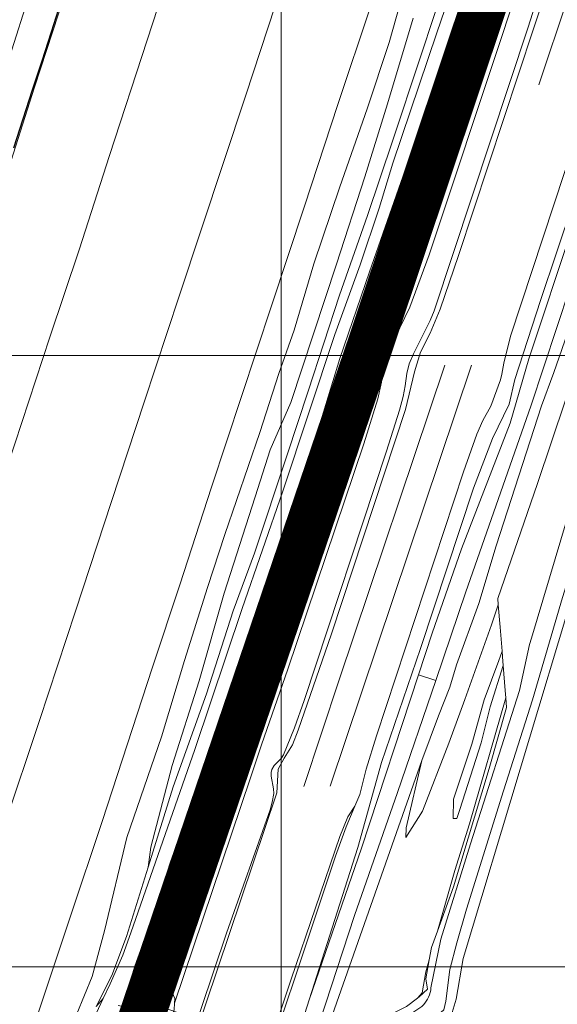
# Model space of a CAD drawing. Header units: metres. Extents: x 102313 to 104557, y 415820 to 422103.
# Tile 237 of 256: x 103557 to 103645, y 418394 to 418555. Entities that reach past the tile are written whole.
import ezdxf

# ---------------------------------------------------------------- set-up
doc = ezdxf.new("R2010")
doc.units = ezdxf.units.M
doc.header["$MEASUREMENT"] = 0
for name, pattern in [('DGN Style 2', [121.043411, 72.626047, -48.417365]), ('DGN Style 5', [84.730388, 36.313023, -48.417365]), ('KG-GV', [42, 12, -6, 0, -6, 12, -6])]:
    doc.linetypes.add(name, pattern=pattern)
for name, color, linetype, lineweight in [('00-Coordinaten', 7, 'Continuous', 0), ('Berm', 92, 'Continuous', 0), ('Duiker', 12, 'DGN Style 5', 0), ('N-WE-KG-GRONDVERWERVING-G', 130, 'KG-GV', 30), ('N-WE-VH-KANTVERHARDING-GD', 6, 'Continuous', 30), ('Oever_slootkant', 92, 'Continuous', 0), ('Spoor_as', 30, 'DGN Style 2', 0), ('Spoorbaan', 7, 'Continuous', 0), ('Terrein_gras', 3, 'Continuous', 0), ('Terrein_onbegroeid', 94, 'Continuous', 0), ('Terrein_struiken', 92, 'Continuous', 0), ('water', 2, 'Continuous', 0), ('Wegdeel', 254, 'Continuous', 0)]:
    doc.layers.add(name, color=color, linetype=linetype, lineweight=lineweight)

msp = doc.modelspace()

# ---------------------------------------------------------------- linework, layer by layer
at = {"layer": '00-Coordinaten'}
for p, q in [((103600, 420000), (103600, 417600)), ((104100, 418500), (102600, 418500)), ((104100, 418400), (102600, 418400))]:
    msp.add_line(p, q, dxfattribs=at)
at = {"layer": 'Berm', "flags": 128}
msp.add_lwpolyline([(103581.841, 418631.035), (103578.961, 418619.432), (103575.624, 418608.996), (103570.721, 418593.795), (103566.644, 418581.937), (103558.549, 418558.044), (103553.377, 418541.903), (103548.299, 418527.261), (103542.539, 418509.699), (103537.347, 418493.316), (103531.574, 418474.871), (103526.836, 418459.746), (103521.403, 418443.288), (103515.327, 418426.179), (103507.805, 418404.257)], dxfattribs=at)
at = {"layer": 'Duiker', "flags": 128}
msp.add_lwpolyline([(103589.903, 418390.161), (103580.722, 418393.359), (103574.987, 418395.371), (103574.672, 418394.604), (103580.443, 418392.619), (103589.636, 418389.37), (103601.934, 418385.13), (103608.131, 418383.094), (103608.325, 418383.804), (103602.151, 418385.903), (103593.721, 418388.833), (103589.903, 418390.161)], dxfattribs=at)
at = {"layer": 'N-WE-KG-GRONDVERWERVING-G', "linetype": 'Continuous', "lineweight": 0, "ltscale": 5, "const_width": 7.5, "flags": 128}
msp.add_lwpolyline([(103512, 418200), (103614.444, 418501.305), (103681.09, 418700.555), (103700.895, 418759.422), (103734.562, 418859.941), (103781.854, 419000), (103788.104, 419018.509), (103788.118, 419018.55), (103788.124, 419018.567), (103803.142, 419063.045)], dxfattribs=at)
at = {"layer": 'N-WE-VH-KANTVERHARDING-GD', "flags": 128}
msp.add_lwpolyline([(103563.978, 418557.661), (103562.435, 418552.906), (103560.89, 418548.153), (103559.343, 418543.4), (103557.794, 418538.647), (103556.243, 418533.896)], dxfattribs=at)
at = {"layer": 'Oever_slootkant', "flags": 128}
for points in [[(103758.44, 418800), (103755.285, 418790.805), (103745.547, 418762.069), (103731.734, 418719.701), (103721.803, 418690.278), (103712.133, 418660.905), (103677.591, 418554.183), (103666.115, 418519.258), (103657.256, 418491.451), (103648.431, 418463.324), (103629.793, 418401.352), (103628.662, 418394.684), (103627.993, 418392.522), (103626.408, 418390.618), (103624.127, 418388.661), (103615.005, 418382.811), (103613.385, 418381.226)], [(103635.525, 418459.233), (103635.446, 418460.228), (103641.909, 418479.063), (103646.532, 418492.665), (103653.929, 418514.825), (103658.83, 418528.535), (103664.341, 418546.401), (103669.764, 418562.19), (103682.548, 418602.435), (103688.211, 418617.539), (103695.322, 418637.8), (103697.961, 418645.451)], [(103642.723, 418589.513), (103638.858, 418577.438), (103632.927, 418558.155), (103626.297, 418538.107), (103620.517, 418521.947), (103612.959, 418500.107), (103604.39, 418474.234), (103596.722, 418451.691)], [(103596.722, 418451.691), (103601.121, 418466.33), (103607.674, 418485.264), (103613.461, 418503.671), (103622.002, 418529.466), (103628.693, 418548.671), (103631.912, 418558.154), (103636.683, 418573.384), (103642.723, 418589.513)], [(103627.574, 418563.425), (103622.688, 418548.525), (103618.257, 418535.225), (103614.114, 418522.897), (103609.546, 418509.882), (103604.428, 418494.148), (103601.017, 418483.752), (103595.648, 418467.674), (103592.189, 418458.227), (103587.837, 418444.641), (103582.345, 418429.453)], [(103636.129, 418451.66), (103635.816, 418455.582), (103635.525, 418459.233)], [(103596.722, 418451.691), (103596.409, 418450.651), (103591.756, 418436.501), (103585.484, 418416.808), (103581.279, 418404.696), (103579.04, 418399.142)], [(103636.317, 418449.292), (103636.204, 418450.718), (103636.129, 418451.66)], [(103636.739, 418444.004), (103636.643, 418445.208), (103636.317, 418449.292)], [(103625.586, 418405.853), (103628.211, 418413.109), (103634.01, 418432.44), (103636.867, 418442.396), (103636.739, 418444.004)], [(103636.739, 418444.004), (103630.8, 418423.407), (103628.402, 418415.746)], [(103582.345, 418429.453), (103578.3, 418416.32)], [(103578.3, 418416.32), (103574.768, 418404.972), (103572.335, 418398.578), (103569.793, 418393.508)], [(103628.402, 418415.746), (103625.586, 418405.853)], [(103624.239, 418401.118), (103624.618, 418403.175), (103625.586, 418405.853)], [(103622.313, 418394.87), (103622.594, 418395.087), (103623.929, 418396.32), (103623.676, 418398.06), (103624.239, 418401.118)], [(103624.239, 418401.118), (103623.691, 418399.193), (103623.059, 418395.722), (103622.313, 418394.87)], [(103579.04, 418399.142), (103579.028, 418398.218), (103580.756, 418397.548), (103581.922, 418396.417), (103582.641, 418394.794), (103582.608, 418394.049)], [(103569.793, 418393.508), (103570.951, 418394.834)], [(103607.33, 418388.889), (103609.934, 418388.746), (103611.78, 418389.156), (103614.488, 418390.437), (103620.541, 418393.499), (103622.313, 418394.87)], [(103582.608, 418394.049), (103582.559, 418392.962), (103581.67, 418390.676), (103581.434, 418390.564)]]:
    msp.add_lwpolyline(points, dxfattribs=at)
at = {"layer": 'Spoor_as', "flags": 128}
for points in [[(103526.733, 418200), (103541.61, 418244.52), (103572.27, 418335.31), (103591.77, 418393.53), (103609.53, 418446.94), (103727.813, 418800)], [(103531.13, 418200), (103586.382, 418364.966), (103732.27, 418800)]]:
    msp.add_lwpolyline(points, dxfattribs=at)
at = {"layer": 'Spoorbaan', "flags": 128}
for points in [[(103558.103, 418304.572), (103574.253, 418353.308), (103576.825, 418362.204), (103577.272, 418365.362), (103577.985, 418367.036), (103579.219, 418368.758), (103579.988, 418370.921), (103599.305, 418428.469), (103599.53, 418432.341), (103600.505, 418434.12), (103601.865, 418436.335), (103602.816, 418438.721), (103608.264, 418454.469), (103620.337, 418491.162), (103621.814, 418497.351), (103622.832, 418500.568), (103624.412, 418503.662), (103626.016, 418507.601), (103629.026, 418516.345), (103643.708, 418560.912)], [(103655.215, 418556.044), (103653.408, 418551.443), (103637.54, 418503.184), (103636.428, 418498.725), (103636.128, 418496.95), (103635.873, 418496.012), (103634.285, 418491.713), (103632.981, 418489.358), (103632.035, 418487.135), (103629.82, 418480.943), (103615.594, 418437.786), (103613.919, 418432.349), (103612.872, 418428.189), (103612.074, 418426.278)], [(103612.074, 418426.278), (103610.94, 418424.544), (103609.637, 418421.297), (103601.676, 418397.991), (103590.706, 418364.95), (103590.291, 418362.127), (103589.602, 418359.847), (103587.947, 418356.96), (103570.082, 418303.913), (103568.464, 418298.253), (103567.627, 418294.567), (103566.6, 418292.69), (103565.369, 418289.607), (103547.765, 418236.819), (103547.409, 418233.656), (103547.406, 418232.865)]]:
    msp.add_lwpolyline(points, dxfattribs=at)
at = {"layer": 'Terrein_gras', "flags": 128}
for points in [[(103604.621, 418394.576), (103612.575, 418419.53), (103616.422, 418433.396), (103622.794, 418452.052), (103631.496, 418478.317), (103634.57, 418486.444), (103637.276, 418492.025), (103638.241, 418496.087), (103642.421, 418508.991), (103658.433, 418556.744), (103660.021, 418560.819), (103666.404, 418579.756), (103674.415, 418604.511), (103680.675, 418622.501), (103689.324, 418648.934), (103696.942, 418672.663), (103702.929, 418689.576), (103716.594, 418730.438), (103725.628, 418756.092), (103730.938, 418772.282), (103740.245, 418800)], [(103564.272, 418386.454), (103565.342, 418389.245), (103569.116, 418398.422), (103571.166, 418405.913), (103574.789, 418421.128), (103580.485, 418437.619), (103584.238, 418450.112), (103587.998, 418462.046), (103590.827, 418470.709), (103596.562, 418487.39), (103599.671, 418497.081), (103602.142, 418504.156), (103605.371, 418514.971), (103609.641, 418527.614), (103614.064, 418540.325), (103617.684, 418551.196), (103621.148, 418563.639)], [(103638.731, 418560.242), (103636.334, 418552.82), (103624.216, 418516.457), (103621.056, 418507.903), (103617.779, 418501.132), (103617.233, 418499.811), (103616.768, 418498.04), (103616.438, 418495.651), (103615.853, 418492.908), (103613.554, 418485.547), (103601.138, 418448.685), (103596.785, 418436.33), (103595.036, 418430.936), (103582.608, 418394.049)], [(103582.779, 418380.714), (103591.071, 418405.49), (103598.219, 418425.698), (103598.566, 418426.956), (103598.828, 418428.351), (103598.776, 418429.127), (103598.396, 418431.172), (103598.397, 418431.774), (103598.5, 418432.27), (103598.863, 418432.912), (103600.024, 418434.061), (103600.435, 418434.653), (103602.191, 418439.089), (103603.784, 418443.574), (103617.237, 418484.332), (103619.385, 418491.053), (103619.949, 418493.317), (103620.292, 418495.058), (103620.561, 418497.073), (103620.972, 418498.647), (103621.685, 418500.266), (103624.38, 418505.731), (103625.024, 418507.302), (103640.4, 418553.69), (103641.853, 418558.408)], [(103621.629, 418555.155), (103617.428, 418541.147), (103613.727, 418529.205), (103609.054, 418514.934), (103601.586, 418492.33), (103598.232, 418484.585), (103595.76, 418476.853), (103590.689, 418461.124), (103586.634, 418446.801), (103582.186, 418432.93), (103578.738, 418419.567), (103578.3, 418416.32)], [(103607.711, 418390.209), (103623.017, 418433.771)], [(103612.074, 418426.278), (103610.653, 418422.872), (103608.887, 418418.081), (103594.129, 418373.851)]]:
    msp.add_lwpolyline(points, dxfattribs=at)
at = {"layer": 'Terrein_onbegroeid', "flags": 128}
for points in [[(103741.351, 418800), (103739.417, 418794.222), (103730.727, 418767.804), (103727.176, 418756.524), (103716.51, 418726.1), (103708.84, 418703.21), (103701.33, 418680.27), (103681.36, 418621.8), (103673.68, 418598.66), (103663.79, 418568.03), (103656.21, 418545.55), (103647.67, 418520.94), (103640.53, 418499.43), (103637.44, 418488.92), (103629.529, 418468.351), (103624.734, 418454.592), (103622.483, 418447.785)], [(103744.571, 418800), (103732.602, 418764.079), (103696.284, 418655.815), (103695.481, 418653.665), (103687.95, 418631.68), (103680.33, 418610.19), (103672.1, 418584.97), (103669.561, 418577.449), (103662.566, 418555.025), (103651.482, 418523.863), (103640.823, 418491.692), (103630.226, 418461.346), (103625.294, 418446.847)], [(103622.483, 418447.785), (103613.148, 418419.395), (103604.621, 418394.576)], [(103625.294, 418446.847), (103622.483, 418447.785)], [(103600.276, 418372.177), (103605.353, 418388.052), (103611.999, 418408.381), (103619.058, 418428.511), (103625.294, 418446.847)], [(103604.621, 418394.576), (103597.684, 418372.815)]]:
    msp.add_lwpolyline(points, dxfattribs=at)
at = {"layer": 'Terrein_struiken', "flags": 128}
for points in [[(103746.234, 418800), (103745.06, 418796.61), (103737.46, 418773.85), (103732.73, 418759.35), (103705.85, 418678.86), (103695.82, 418647.85), (103678.98, 418597.6), (103660.65, 418543.35), (103644.58, 418497.21), (103642.579, 418491.754), (103635.168, 418468.867), (103632.334, 418459.409), (103628.715, 418449.389), (103627.577, 418445.727), (103625.722, 418441.031), (103623.017, 418433.771)], [(103620.442, 418422.716), (103620.415, 418421.149), (103623.133, 418425.46), (103627.419, 418436.563), (103630.057, 418443.75), (103634.411, 418455.964), (103635.525, 418459.233)], [(103628.193, 418427.43), (103631.179, 418436.442), (103633.216, 418443.695), (103635.584, 418450.107), (103636.129, 418451.66)], [(103636.317, 418449.292), (103634.17, 418442.525), (103632.716, 418436.665), (103629.221, 418425.748), (103628.721, 418424.239), (103628.129, 418424.238), (103628.193, 418427.43)], [(103623.017, 418433.771), (103620.442, 418422.716)]]:
    msp.add_lwpolyline(points, dxfattribs=at)
at = {"layer": 'water', "flags": 128}
for points in [[(103737.369, 418740.871), (103729.634, 418717.508), (103725.374, 418704.978), (103718.941, 418686.691), (103705.359, 418643.825), (103696.294, 418616.385), (103686.889, 418588.174), (103679.063, 418563.167), (103671.016, 418538.47), (103662.387, 418512.144), (103656.671, 418494.211), (103646.008, 418460.418), (103641.121, 418443.675), (103636.389, 418428.805), (103630.329, 418409.424), (103628.727, 418403.939), (103627.618, 418399.551), (103626.963, 418394.357), (103626.634, 418392.965), (103624.68, 418391.288), (103614.809, 418384.535), (103613.263, 418382.991), (103612.244, 418382.226)], [(103635.725, 418582.74), (103625.461, 418552.792), (103618.29, 418531.435), (103616.042, 418524.09), (103612.944, 418514.82), (103608.818, 418503.428), (103600.325, 418477.805), (103593.634, 418458.6), (103585.923, 418435.54)], [(103633.875, 418570.647), (103625.652, 418544.887), (103620.685, 418531.381), (103614.486, 418513.708), (103609.629, 418499.491), (103603.917, 418480.692), (103599.885, 418468.532), (103594.834, 418453.627), (103581.894, 418417.011), (103579.419, 418409.298), (103576.092, 418400.092), (103575.327, 418397.586), (103575.397, 418396.516), (103576.055, 418395.775), (103577.48, 418395.128), (103580.847, 418393.689), (103580.443, 418392.619), (103580.362, 418392.403), (103578.072, 418392.613), (103573.366, 418393.685)], [(103606.48, 418385.168), (103606.805, 418386.409), (103609.865, 418385.86), (103611.629, 418386.417), (103617.769, 418390.011), (103622.7, 418393.265), (103622.998, 418393.509), (103623.275, 418393.777), (103623.529, 418394.068), (103623.757, 418394.378), (103623.958, 418394.707), (103624.132, 418395.052), (103624.275, 418395.409), (103624.388, 418395.778), (103624.47, 418396.155), (103624.52, 418396.537), (103626.102, 418404.506), (103630.998, 418420.134), (103638.966, 418445.189), (103640.636, 418452.728), (103640.942, 418453.757), (103651.444, 418489.055), (103675.342, 418562.487)], [(103585.923, 418435.54), (103575.471, 418405.583), (103574.122, 418401.881), (103572.067, 418397.203), (103570.951, 418394.834)], [(103566.922, 418385.045), (103569.006, 418390.704), (103570.951, 418394.834)]]:
    msp.add_lwpolyline(points, dxfattribs=at)
at = {"layer": 'Wegdeel', "flags": 128}
for points in [[(103527.451, 418398.063), (103536.402, 418425.139), (103545.024, 418450.996), (103551.874, 418471.583), (103562.228, 418503.001), (103566.983, 418517.306), (103571.981, 418532.74), (103584.288, 418570.496), (103590.927, 418591.016), (103597.911, 418612.728), (103605.188, 418635.945), (103610.629, 418652.851), (103617.324, 418674.574), (103622.351, 418690.821), (103627.901, 418709.141), (103634.077, 418729.264), (103640.591, 418750), (103645.234, 418765.735), (103652.18, 418788.437), (103655.602, 418800)], [(103674.391, 418800), (103668.393, 418779.964), (103659.394, 418750.001), (103653.453, 418730.983), (103648.131, 418713.632), (103642.985, 418696.617), (103637.947, 418680.217), (103632.754, 418663.473), (103626.835, 418644.189), (103620.659, 418624.604), (103613.693, 418602.615), (103607.638, 418583.795), (103601.429, 418564.532), (103594.255, 418542.603), (103583.33, 418509.711), (103577.653, 418492.369), (103572.273, 418476.14), (103566.379, 418458.165), (103560.506, 418440.308), (103554.812, 418423.193)], [(103512.95, 418402.635), (103516.43, 418412.746), (103524.4, 418437.03), (103530.47, 418455.553), (103536.621, 418474.075), (103542.007, 418490.243), (103553.86, 418525.732), (103559.701, 418543.88), (103564.606, 418558.935), (103570.09, 418575.814), (103578.727, 418602.654), (103584.824, 418621.697), (103592.387, 418645.427), (103599.347, 418667.44), (103605.164, 418686.26)], [(103558.899, 418388.148), (103565.583, 418408.274), (103570.765, 418423.794), (103579.012, 418449.04), (103583.464, 418462.463), (103588.664, 418478.443), (103598.46, 418508.109), (103603.847, 418524.449), (103609.307, 418541.073), (103614.661, 418557.188)]]:
    msp.add_lwpolyline(points, dxfattribs=at)

doc.saveas('drawing.dxf')
